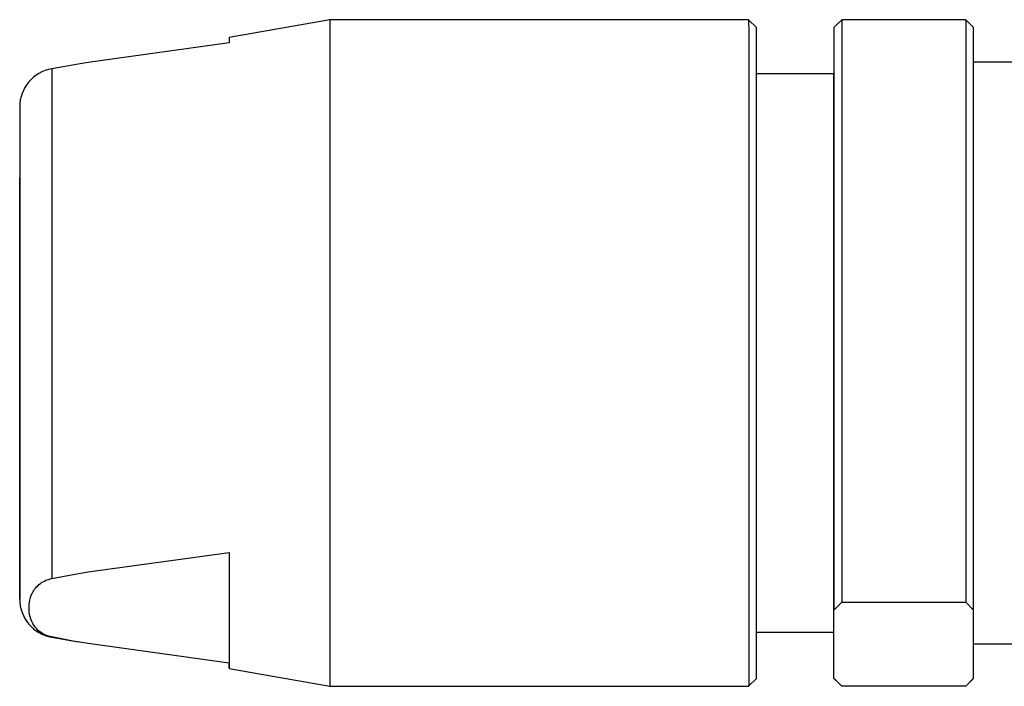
# Model space of a CAD drawing. Header units: inches. Extents: x 1.5 to 32, y 0 to 21.9.
# Tile 28 of 64: x 9.384 to 9.884, y 16.424 to 16.762. Entities that reach past the tile are written whole.
import ezdxf

# ---------------------------------------------------------------- set-up
doc = ezdxf.new("R2010")
doc.units = ezdxf.units.IN
doc.header["$MEASUREMENT"] = 0

msp = doc.modelspace()

# ---------------------------------------------------------------- linework, layer by layer
at = {"color": 7, "linetype": 'Continuous', "lineweight": 25}
for p, q in [((9.5416677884, 16.7621611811), (9.4904866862, 16.7531365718)), ((9.7542662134, 16.7621611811), (9.5416677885, 16.7621611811)), ((9.7582032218, 16.758224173), (9.7542662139, 16.7621611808)), ((9.801510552, 16.762108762), (9.799998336, 16.7605635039)), ((9.8645026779, 16.762108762), (9.801510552, 16.762108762)), ((9.8660401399, 16.7605371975), (9.8645026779, 16.762108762)), ((9.7975729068, 16.7580850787), (9.7975691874, 16.734602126)), ((9.7999554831, 16.7606063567), (9.7975732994, 16.758224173)), ((9.8684394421, 16.758224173), (9.8660931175, 16.7605704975)), ((9.490488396, 16.7503994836), (9.4188645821, 16.7404879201)), ((9.4137926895, 16.739613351), (9.4004542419, 16.7372614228)), ((9.4188645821, 16.7404879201), (9.4137942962, 16.7396042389)), ((9.8959984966, 16.7405076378), (9.8684437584, 16.7405076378)), ((9.7975732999, 16.734602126), (9.7582081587, 16.734602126)), ((9.3841806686, 16.5499042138), (9.3841803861, 16.5796503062)), ((9.4188700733, 16.481687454), (9.4904938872, 16.4915990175)), ((9.4904938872, 16.4915990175), (9.4904849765, 16.4353402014)), ((9.4113938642, 16.4803844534), (9.4188700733, 16.481687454)), ((9.4004593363, 16.4782985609), (9.4113938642, 16.4803844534)), ((9.7975791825, 16.4623131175), (9.8015168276, 16.4663368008)), ((9.8015168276, 16.4663368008), (9.8645089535, 16.4663368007)), ((9.8645089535, 16.4663368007), (9.8684453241, 16.4623131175)), ((9.797573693, 16.4276546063), (9.7975791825, 16.4623131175)), ((9.8684398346, 16.4276546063), (9.8684453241, 16.4623131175)), ((9.7582081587, 16.4511375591), (9.7975732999, 16.4511375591)), ((9.4004546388, 16.448640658), (9.4004542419, 16.4484782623)), ((9.4004542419, 16.4484782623), (9.4137989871, 16.4461252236)), ((9.411388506, 16.4465547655), (9.4004546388, 16.448640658)), ((9.4188643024, 16.445251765), (9.411388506, 16.4465547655)), ((9.4904849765, 16.4353402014), (9.4188643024, 16.445251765)), ((9.8684426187, 16.4452320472), (9.8959984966, 16.4452320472)), ((9.4904866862, 16.4326031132), (9.5416677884, 16.423578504)), ((9.7542662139, 16.4235785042), (9.7582032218, 16.4275155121)), ((9.7975732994, 16.4275155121), (9.7999625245, 16.425126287)), ((9.8015100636, 16.423630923), (9.797573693, 16.4276546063)), ((9.8684398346, 16.4276546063), (9.8645021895, 16.423630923)), ((9.8661002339, 16.4251763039), (9.8684394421, 16.4275155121)), ((9.8684394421, 16.4275155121), (9.8684398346, 16.4276546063)), ((9.5416677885, 16.4235785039), (9.7542662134, 16.4235785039)), ((9.8645021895, 16.423630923), (9.8015100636, 16.423630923))]:
    msp.add_line(p, q, dxfattribs=at)
at = {"color": 7, "linetype": 'Continuous', "lineweight": 25, "flags": 128}
for points in [[(9.5416677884, 16.7621611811), (9.5416686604, 16.7614917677), (9.541671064, 16.752453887), (9.5416732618, 16.7333887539), (9.5416751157, 16.7054943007), (9.5416765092, 16.6705232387), (9.5416773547, 16.6306729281), (9.5416775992, 16.5884473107), (9.5416772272, 16.5464995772), (9.5416762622, 16.507465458), (9.5416747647, 16.4737976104), (9.5416728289, 16.4476115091), (9.5416705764, 16.4305525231), (9.5416681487, 16.4236925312), (9.5416677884, 16.423578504)], [(9.7542662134, 16.7621611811), (9.7542664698, 16.7621034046), (9.7542689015, 16.7556867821), (9.7542711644, 16.7390397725), (9.7542731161, 16.7132083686), (9.7542746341, 16.6798156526), (9.7542756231, 16.6409598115), (9.7542760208, 16.5990823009), (9.7542758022, 16.5568144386), (9.7542749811, 16.5168120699), (9.7542736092, 16.4815886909), (9.7542717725, 16.4533575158), (9.7542695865, 16.4338924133)], [(9.801510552, 16.762108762), (9.8015131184, 16.7550703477), (9.8015154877, 16.7366597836), (9.8015174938, 16.7081678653), (9.8015189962, 16.6715922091), (9.8015198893, 16.6294971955), (9.8015201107, 16.5848341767), (9.8015196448, 16.540734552), (9.8015185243, 16.50029022), (9.8015168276, 16.4663368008)], [(9.8645026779, 16.762108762), (9.8645052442, 16.7550703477), (9.8645076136, 16.7366597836), (9.8645096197, 16.7081678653), (9.864511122, 16.6715922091), (9.8645120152, 16.6294971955), (9.8645122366, 16.5848341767), (9.8645117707, 16.540734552), (9.8645106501, 16.50029022), (9.8645089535, 16.4663368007)], [(9.758206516, 16.4375895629), (9.7582086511, 16.4566019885), (9.7582104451, 16.4841766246), (9.7582117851, 16.5185808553), (9.7582125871, 16.5576529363), (9.7582128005, 16.5989378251), (9.7582124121, 16.6398414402), (9.7582114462, 16.677793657), (9.7582099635, 16.7104097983), (9.7582080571, 16.7356404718), (9.7582058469, 16.7519003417), (9.7582034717, 16.7581677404), (9.7582032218, 16.758224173)], [(9.7975729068, 16.7580850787), (9.7975753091, 16.7545510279), (9.7975775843, 16.7407884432), (9.7975795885, 16.7176679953), (9.7975811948, 16.6866523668), (9.7975823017, 16.6497037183), (9.797582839, 16.6091595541), (9.7975827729, 16.5675848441), (9.7975821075, 16.5276097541), (9.7975808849, 16.4917632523), (9.7975791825, 16.4623131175)], [(9.8684453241, 16.4623131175), (9.8684470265, 16.4917632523), (9.8684482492, 16.5276097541), (9.8684489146, 16.5675848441), (9.8684489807, 16.6091595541), (9.8684484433, 16.6497037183), (9.8684473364, 16.6866523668), (9.8684457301, 16.7176679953), (9.868443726, 16.7407884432), (9.8684414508, 16.7545510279), (9.8684394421, 16.758224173)], [(9.4904866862, 16.7531365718), (9.4904871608, 16.7529274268), (9.490488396, 16.7503994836)], [(9.4004542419, 16.7372614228), (9.4004561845, 16.7333194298), (9.4004583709, 16.7184729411), (9.4004602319, 16.6937294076), (9.4004616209, 16.6610385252), (9.4004624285, 16.6229762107), (9.4004625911, 16.5825416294), (9.4004620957, 16.5429208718), (9.4004609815, 16.5072359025), (9.4004593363, 16.4782985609)], [(9.7975732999, 16.4511375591), (9.7975744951, 16.4526450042), (9.7975766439, 16.4634071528), (9.7975785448, 16.4837709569), (9.7975800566, 16.5122261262), (9.7975810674, 16.5466622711), (9.797581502, 16.5845254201), (9.7975813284, 16.6230074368), (9.7975805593, 16.6592542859), (9.7975792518, 16.6905777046), (9.7975775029, 16.7146545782), (9.7975754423, 16.729699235), (9.7975732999, 16.734602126)], [(9.3841876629, 16.7178328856), (9.3841891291, 16.7145990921), (9.3841905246, 16.706258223), (9.3841917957, 16.6932450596), (9.3841928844, 16.6760293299), (9.384194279, 16.6358354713), (9.3841947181, 16.5896082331), (9.3841945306, 16.5643165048), (9.3841940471, 16.5402440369), (9.3841932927, 16.5183172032), (9.3841922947, 16.4995376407), (9.3841899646, 16.4754800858), (9.3841872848, 16.4679067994), (9.3841858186, 16.471140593), (9.3841844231, 16.479481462), (9.3841831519, 16.4924946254), (9.3841820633, 16.5097103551), (9.3841806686, 16.5499042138), (9.3841806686, 16.5499042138)], [(9.3841892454, 16.5093763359), (9.384190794, 16.5248635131), (9.3841919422, 16.5485532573), (9.3841925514, 16.5775882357), (9.3841925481, 16.6084664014), (9.3841919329, 16.6374633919), (9.3841907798, 16.6610817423), (9.384189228, 16.6764727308), (9.3841874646, 16.6817799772), (9.3841857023, 16.6763633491), (9.3841841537, 16.660876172), (9.3841830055, 16.6371864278), (9.3841823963, 16.6081514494), (9.3841823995, 16.5772732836), (9.3841830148, 16.5482762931), (9.3841841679, 16.5246579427), (9.3841857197, 16.5092669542), (9.3841874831, 16.5039597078), (9.3841892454, 16.5093763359)], [(9.4904938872, 16.4915990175), (9.4904930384, 16.4759132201), (9.4904920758, 16.4623239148), (9.4904910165, 16.4510746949), (9.4904898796, 16.4423672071), (9.4904886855, 16.4363575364), (9.4904874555, 16.4331534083), (9.4904862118, 16.4328122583), (9.4904849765, 16.4353402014)], [(9.797573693, 16.4276546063), (9.7975712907, 16.4311886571), (9.7975690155, 16.4449512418), (9.7975683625, 16.4511375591)], [(9.7582032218, 16.4275155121), (9.7582041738, 16.4283339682), (9.758206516, 16.4375895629)], [(9.7542695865, 16.4338924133), (9.7542671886, 16.4244164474), (9.7542662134, 16.4235785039)]]:
    msp.add_lwpolyline(points, dxfattribs=at)
at = {"color": 7, "linetype": 'Continuous', "lineweight": 25}
for centre, start, end in [((9.4038725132, 16.7178754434), 99.9999999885, 180.0033214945), ((9.4038725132, 16.4678642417), 179.9966785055, 260.0000000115)]:
    msp.add_arc(centre, 0.0196850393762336, start, end, dxfattribs=at)
msp.add_open_spline([(9.400454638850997, 16.44864065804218), (9.399333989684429, 16.44895426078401), (9.396315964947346, 16.44979882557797), (9.391440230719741, 16.45341367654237), (9.388952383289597, 16.45905516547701), (9.388711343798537, 16.46553440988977), (9.390266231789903, 16.47110624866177), (9.39307876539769, 16.47492264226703), (9.396995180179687, 16.47735975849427), (9.399430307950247, 16.47801968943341), (9.400459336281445, 16.47829856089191)], degree=3, knots=[0, 0, 0, 0, 0.0467951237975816, 0.1260241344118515, 0.3683910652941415, 0.5859515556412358, 0.740639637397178, 0.8994926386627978, 0.9575279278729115, 1, 1, 1, 1], dxfattribs=at)

doc.saveas('drawing.dxf')
